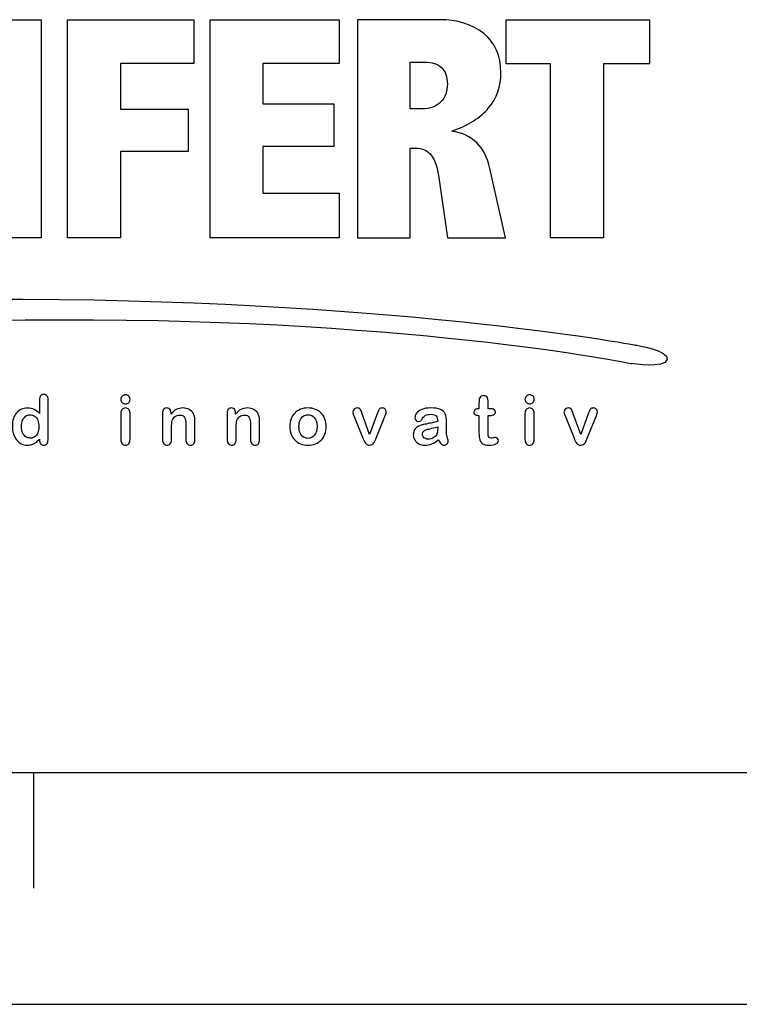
# Model space of a CAD drawing. Header units: millimetres. Extents: x 0 to 594, y 0 to 420.
# Tile 15 of 26: x 440 to 471, y 0 to 43. Entities that reach past the tile are written whole.
import ezdxf

# ---------------------------------------------------------------- set-up
doc = ezdxf.new("R2010")
doc.units = ezdxf.units.MM
doc.header["$LTSCALE"] = 32.67
doc.layers.get('0').update_dxf_attribs({"linetype": 'CONTINUOUS'})

# ---------------------------------------------------------------- blocks, each defined once
blk = doc.blocks.new('SEIFERT_LOGO_2014_BL0', base_point=(439.842, 33.316))
at = {"color": 7, "linetype": 'CONTINUOUS'}
for p, q in [((438.593, 42.518), (440.897, 42.518)), ((440.897, 42.518), (440.897, 33.1)), ((442.039, 33.1), (442.039, 42.518)), ((442.039, 42.518), (447.489, 42.518)), ((447.489, 42.518), (447.489, 40.619)), ((448.193, 33.1), (448.193, 42.518)), ((448.193, 42.518), (453.771, 42.518)), ((453.771, 42.518), (453.771, 40.619)), ((460.989, 42.518), (467.174, 42.518)), ((460.989, 40.609), (460.989, 42.518)), ((467.174, 42.518), (467.174, 40.609)), ((444.321, 40.619), (444.321, 38.657)), ((447.489, 40.619), (444.321, 40.619)), ((453.771, 40.619), (450.475, 40.619)), ((450.475, 40.619), (450.475, 38.881)), ((462.908, 40.609), (460.989, 40.609)), ((462.908, 33.1), (462.908, 40.609)), ((467.174, 40.609), (465.191, 40.609)), ((465.191, 40.609), (465.191, 33.1)), ((450.475, 38.881), (453.547, 38.881)), ((453.547, 38.881), (453.547, 37.046)), ((444.321, 38.657), (447.254, 38.657)), ((447.254, 38.657), (447.254, 36.822)), ((453.547, 37.046), (450.475, 37.046)), ((450.475, 37.046), (450.475, 35.02)), ((447.254, 36.822), (444.321, 36.822)), ((444.321, 36.822), (444.321, 33.1)), ((450.475, 35.02), (453.771, 35.02)), ((453.771, 35.02), (453.771, 33.1)), ((440.897, 33.1), (438.593, 33.1)), ((444.321, 33.1), (442.039, 33.1)), ((453.771, 33.1), (448.193, 33.1)), ((465.191, 33.1), (462.908, 33.1))]:
    blk.add_line(p, q, dxfattribs=at)
for points, knots in [([(454.564, 42.518), (454.564, 42.518), (458.084, 42.518), (458.084, 42.518), (458.88, 42.518), (459.525, 42.32), (460.019, 41.923), (460.513, 41.527), (460.76, 40.964), (460.76, 40.234), (460.76, 39.636), (460.584, 39.125), (460.23, 38.705), (459.877, 38.283), (459.347, 37.951), (458.641, 37.708), (459.525, 37.573), (460.073, 37.033), (460.283, 36.088), (460.283, 36.088), (460.952, 33.1), (460.952, 33.1), (460.952, 33.1), (458.451, 33.1), (458.451, 33.1), (458.451, 33.1), (458.076, 35.701), (458.076, 35.701), (458.011, 36.143), (457.903, 36.465), (457.751, 36.668), (457.6, 36.87), (457.368, 36.972), (457.056, 36.972), (457.056, 36.972), (456.846, 36.972), (456.846, 36.972), (456.846, 36.972), (456.846, 33.1), (456.846, 33.1), (456.846, 33.1), (454.564, 33.1), (454.564, 33.1), (454.564, 33.1), (454.564, 42.518), (454.564, 42.518)], [0, 0, 0, 0, 1, 1, 1, 2, 2, 2, 3, 3, 3, 4, 4, 4, 5, 5, 5, 6, 6, 6, 7, 7, 7, 8, 8, 8, 9, 9, 9, 10, 10, 10, 11, 11, 11, 12, 12, 12, 13, 13, 13, 14, 14, 14, 15, 15, 15, 15]), ([(456.846, 40.683), (456.846, 40.683), (456.846, 38.668), (456.846, 38.668), (456.846, 38.668), (457.347, 38.668), (457.347, 38.668), (457.704, 38.668), (457.976, 38.769), (458.164, 38.971), (458.352, 39.173), (458.446, 39.429), (458.446, 39.739), (458.446, 40.054), (458.364, 40.29), (458.199, 40.447), (458.035, 40.605), (457.786, 40.683), (457.452, 40.683), (457.452, 40.683), (456.846, 40.683), (456.846, 40.683)], [0, 0, 0, 0, 1, 1, 1, 2, 2, 2, 3, 3, 3, 4, 4, 4, 5, 5, 5, 6, 6, 6, 7, 7, 7, 7]), ([(414.093, 28.375), (414.093, 28.375), (421.368, 30.374), (438.532, 30.446), (455.695, 30.518), (466.57, 28.468), (466.57, 28.468)], [0, 0, 0, 0, 1, 1, 1, 2, 2, 2, 2]), ([(414.379, 27.658), (414.379, 27.658), (424.063, 29.374), (440.206, 29.553), (456.35, 29.732), (466.417, 27.67), (466.417, 27.67)], [0, 0, 0, 0, 1, 1, 1, 2, 2, 2, 2]), ([(466.57, 28.468), (466.57, 28.468), (468.056, 28.245), (467.946, 27.843), (467.836, 27.441), (466.417, 27.67), (466.417, 27.67)], [0, 0, 0, 0, 1, 1, 1, 2, 2, 2, 2]), ([(440.821, 24.372), (440.821, 24.372), (440.821, 24.411), (440.821, 24.411), (440.768, 24.35), (440.716, 24.301), (440.664, 24.263), (440.613, 24.225), (440.557, 24.196), (440.497, 24.176), (440.437, 24.156), (440.371, 24.146), (440.3, 24.146), (440.205, 24.146), (440.118, 24.166), (440.037, 24.206), (439.957, 24.246), (439.887, 24.303), (439.829, 24.378), (439.77, 24.452), (439.725, 24.539), (439.695, 24.639), (439.665, 24.739), (439.65, 24.847), (439.65, 24.964), (439.65, 25.211), (439.71, 25.403), (439.83, 25.54), (439.95, 25.678), (440.109, 25.747), (440.305, 25.747), (440.419, 25.747), (440.515, 25.727), (440.593, 25.688), (440.671, 25.649), (440.747, 25.589), (440.821, 25.509), (440.821, 25.509), (440.821, 26.091), (440.821, 26.091), (440.821, 26.172), (440.837, 26.233), (440.869, 26.274), (440.902, 26.316), (440.948, 26.336), (441.007, 26.336), (441.067, 26.336), (441.113, 26.317), (441.145, 26.279), (441.178, 26.241), (441.194, 26.185), (441.194, 26.111), (441.194, 26.111), (441.194, 24.372), (441.194, 24.372), (441.194, 24.297), (441.176, 24.24), (441.142, 24.203), (441.107, 24.165), (441.062, 24.146), (441.007, 24.146), (440.953, 24.146), (440.909, 24.166), (440.874, 24.205), (440.839, 24.244), (440.821, 24.3), (440.821, 24.372)], [0, 0, 0, 0, 1, 1, 1, 2, 2, 2, 3, 3, 3, 4, 4, 4, 5, 5, 5, 6, 6, 6, 7, 7, 7, 8, 8, 8, 9, 9, 9, 10, 10, 10, 11, 11, 11, 12, 12, 12, 13, 13, 13, 14, 14, 14, 15, 15, 15, 16, 16, 16, 17, 17, 17, 18, 18, 18, 19, 19, 19, 20, 20, 20, 21, 21, 21, 22, 22, 22, 22]), ([(444.54, 25.933), (444.485, 25.933), (444.438, 25.95), (444.399, 25.984), (444.36, 26.018), (444.341, 26.065), (444.341, 26.127), (444.341, 26.183), (444.361, 26.229), (444.401, 26.265), (444.441, 26.301), (444.487, 26.319), (444.54, 26.319), (444.591, 26.319), (444.636, 26.303), (444.676, 26.27), (444.715, 26.237), (444.735, 26.189), (444.735, 26.127), (444.735, 26.066), (444.716, 26.019), (444.677, 25.985), (444.639, 25.95), (444.593, 25.933), (444.54, 25.933)], [0, 0, 0, 0, 1, 1, 1, 2, 2, 2, 3, 3, 3, 4, 4, 4, 5, 5, 5, 6, 6, 6, 7, 7, 7, 8, 8, 8, 8]), ([(459.77, 25.715), (459.77, 25.715), (459.813, 25.715), (459.813, 25.715), (459.813, 25.715), (459.813, 25.952), (459.813, 25.952), (459.813, 26.016), (459.815, 26.065), (459.818, 26.102), (459.822, 26.138), (459.831, 26.169), (459.846, 26.195), (459.862, 26.222), (459.884, 26.244), (459.913, 26.26), (459.942, 26.277), (459.974, 26.286), (460.01, 26.286), (460.06, 26.286), (460.105, 26.267), (460.145, 26.229), (460.172, 26.204), (460.189, 26.174), (460.197, 26.138), (460.204, 26.102), (460.208, 26.05), (460.208, 25.984), (460.208, 25.984), (460.208, 25.715), (460.208, 25.715), (460.208, 25.715), (460.352, 25.715), (460.352, 25.715), (460.408, 25.715), (460.45, 25.702), (460.48, 25.675), (460.509, 25.649), (460.524, 25.615), (460.524, 25.574), (460.524, 25.521), (460.503, 25.484), (460.461, 25.462), (460.419, 25.441), (460.359, 25.431), (460.281, 25.431), (460.281, 25.431), (460.208, 25.431), (460.208, 25.431), (460.208, 25.431), (460.208, 24.705), (460.208, 24.705), (460.208, 24.644), (460.21, 24.596), (460.214, 24.563), (460.218, 24.53), (460.23, 24.503), (460.249, 24.482), (460.267, 24.462), (460.298, 24.451), (460.34, 24.451), (460.364, 24.451), (460.395, 24.455), (460.434, 24.463), (460.474, 24.472), (460.505, 24.476), (460.527, 24.476), (460.559, 24.476), (460.587, 24.463), (460.613, 24.437), (460.638, 24.412), (460.651, 24.38), (460.651, 24.343), (460.651, 24.279), (460.616, 24.231), (460.547, 24.197), (460.478, 24.163), (460.378, 24.146), (460.248, 24.146), (460.125, 24.146), (460.031, 24.167), (459.968, 24.209), (459.904, 24.25), (459.862, 24.307), (459.843, 24.38), (459.823, 24.454), (459.813, 24.551), (459.813, 24.674), (459.813, 24.674), (459.813, 25.431), (459.813, 25.431), (459.813, 25.431), (459.761, 25.431), (459.761, 25.431), (459.704, 25.431), (459.661, 25.444), (459.631, 25.471), (459.601, 25.498), (459.586, 25.532), (459.586, 25.574), (459.586, 25.615), (459.602, 25.649), (459.633, 25.675), (459.665, 25.702), (459.71, 25.715), (459.77, 25.715)], [0, 0, 0, 0, 1, 1, 1, 2, 2, 2, 3, 3, 3, 4, 4, 4, 5, 5, 5, 6, 6, 6, 7, 7, 7, 8, 8, 8, 9, 9, 9, 10, 10, 10, 11, 11, 11, 12, 12, 12, 13, 13, 13, 14, 14, 14, 15, 15, 15, 16, 16, 16, 17, 17, 17, 18, 18, 18, 19, 19, 19, 20, 20, 20, 21, 21, 21, 22, 22, 22, 23, 23, 23, 24, 24, 24, 25, 25, 25, 26, 26, 26, 27, 27, 27, 28, 28, 28, 29, 29, 29, 30, 30, 30, 31, 31, 31, 32, 32, 32, 33, 33, 33, 34, 34, 34, 35, 35, 35, 35]), ([(462.001, 25.933), (461.946, 25.933), (461.899, 25.95), (461.86, 25.984), (461.821, 26.018), (461.801, 26.065), (461.801, 26.127), (461.801, 26.183), (461.821, 26.229), (461.861, 26.265), (461.901, 26.301), (461.948, 26.319), (462.001, 26.319), (462.052, 26.319), (462.097, 26.303), (462.136, 26.27), (462.176, 26.237), (462.196, 26.189), (462.196, 26.127), (462.196, 26.066), (462.176, 26.019), (462.138, 25.985), (462.099, 25.95), (462.054, 25.933), (462.001, 25.933)], [0, 0, 0, 0, 1, 1, 1, 2, 2, 2, 3, 3, 3, 4, 4, 4, 5, 5, 5, 6, 6, 6, 7, 7, 7, 8, 8, 8, 8]), ([(444.735, 25.526), (444.735, 25.526), (444.735, 24.386), (444.735, 24.386), (444.735, 24.307), (444.716, 24.248), (444.679, 24.207), (444.641, 24.167), (444.594, 24.146), (444.536, 24.146), (444.478, 24.146), (444.431, 24.167), (444.395, 24.209), (444.359, 24.25), (444.341, 24.309), (444.341, 24.386), (444.341, 24.386), (444.341, 25.514), (444.341, 25.514), (444.341, 25.592), (444.359, 25.651), (444.395, 25.691), (444.431, 25.73), (444.478, 25.75), (444.536, 25.75), (444.594, 25.75), (444.641, 25.73), (444.679, 25.691), (444.716, 25.651), (444.735, 25.596), (444.735, 25.526)], [0, 0, 0, 0, 1, 1, 1, 2, 2, 2, 3, 3, 3, 4, 4, 4, 5, 5, 5, 6, 6, 6, 7, 7, 7, 8, 8, 8, 9, 9, 9, 10, 10, 10, 10]), ([(446.507, 25.532), (446.507, 25.532), (446.507, 25.484), (446.507, 25.484), (446.576, 25.576), (446.652, 25.643), (446.734, 25.686), (446.817, 25.728), (446.911, 25.75), (447.018, 25.75), (447.122, 25.75), (447.215, 25.727), (447.297, 25.682), (447.379, 25.637), (447.44, 25.573), (447.48, 25.49), (447.506, 25.442), (447.523, 25.39), (447.531, 25.334), (447.539, 25.278), (447.542, 25.207), (447.542, 25.12), (447.542, 25.12), (447.542, 24.386), (447.542, 24.386), (447.542, 24.307), (447.524, 24.248), (447.488, 24.207), (447.452, 24.167), (447.405, 24.146), (447.347, 24.146), (447.289, 24.146), (447.241, 24.167), (447.204, 24.209), (447.168, 24.25), (447.149, 24.309), (447.149, 24.386), (447.149, 24.386), (447.149, 25.043), (447.149, 25.043), (447.149, 25.173), (447.131, 25.273), (447.095, 25.342), (447.059, 25.411), (446.987, 25.445), (446.879, 25.445), (446.809, 25.445), (446.745, 25.424), (446.687, 25.382), (446.629, 25.34), (446.587, 25.283), (446.56, 25.21), (446.541, 25.151), (446.531, 25.041), (446.531, 24.88), (446.531, 24.88), (446.531, 24.386), (446.531, 24.386), (446.531, 24.306), (446.513, 24.246), (446.476, 24.206), (446.439, 24.166), (446.391, 24.146), (446.332, 24.146), (446.275, 24.146), (446.228, 24.167), (446.192, 24.209), (446.155, 24.25), (446.137, 24.309), (446.137, 24.386), (446.137, 24.386), (446.137, 25.526), (446.137, 25.526), (446.137, 25.601), (446.153, 25.657), (446.186, 25.694), (446.219, 25.731), (446.263, 25.75), (446.32, 25.75), (446.355, 25.75), (446.386, 25.742), (446.414, 25.725), (446.442, 25.709), (446.465, 25.684), (446.481, 25.652), (446.498, 25.619), (446.507, 25.579), (446.507, 25.532)], [0, 0, 0, 0, 1, 1, 1, 2, 2, 2, 3, 3, 3, 4, 4, 4, 5, 5, 5, 6, 6, 6, 7, 7, 7, 8, 8, 8, 9, 9, 9, 10, 10, 10, 11, 11, 11, 12, 12, 12, 13, 13, 13, 14, 14, 14, 15, 15, 15, 16, 16, 16, 17, 17, 17, 18, 18, 18, 19, 19, 19, 20, 20, 20, 21, 21, 21, 22, 22, 22, 23, 23, 23, 24, 24, 24, 25, 25, 25, 26, 26, 26, 27, 27, 27, 28, 28, 28, 29, 29, 29, 29]), ([(449.299, 25.532), (449.299, 25.532), (449.299, 25.484), (449.299, 25.484), (449.369, 25.576), (449.445, 25.643), (449.527, 25.686), (449.609, 25.728), (449.704, 25.75), (449.811, 25.75), (449.915, 25.75), (450.008, 25.727), (450.09, 25.682), (450.171, 25.637), (450.233, 25.573), (450.273, 25.49), (450.299, 25.442), (450.316, 25.39), (450.324, 25.334), (450.331, 25.278), (450.335, 25.207), (450.335, 25.12), (450.335, 25.12), (450.335, 24.386), (450.335, 24.386), (450.335, 24.307), (450.317, 24.248), (450.281, 24.207), (450.245, 24.167), (450.198, 24.146), (450.14, 24.146), (450.081, 24.146), (450.034, 24.167), (449.997, 24.209), (449.961, 24.25), (449.942, 24.309), (449.942, 24.386), (449.942, 24.386), (449.942, 25.043), (449.942, 25.043), (449.942, 25.173), (449.924, 25.273), (449.888, 25.342), (449.852, 25.411), (449.78, 25.445), (449.672, 25.445), (449.602, 25.445), (449.538, 25.424), (449.48, 25.382), (449.422, 25.34), (449.38, 25.283), (449.353, 25.21), (449.334, 25.151), (449.324, 25.041), (449.324, 24.88), (449.324, 24.88), (449.324, 24.386), (449.324, 24.386), (449.324, 24.306), (449.305, 24.246), (449.268, 24.206), (449.231, 24.166), (449.183, 24.146), (449.125, 24.146), (449.068, 24.146), (449.021, 24.167), (448.985, 24.209), (448.948, 24.25), (448.93, 24.309), (448.93, 24.386), (448.93, 24.386), (448.93, 25.526), (448.93, 25.526), (448.93, 25.601), (448.946, 25.657), (448.979, 25.694), (449.011, 25.731), (449.056, 25.75), (449.113, 25.75), (449.148, 25.75), (449.179, 25.742), (449.207, 25.725), (449.235, 25.709), (449.257, 25.684), (449.274, 25.652), (449.291, 25.619), (449.299, 25.579), (449.299, 25.532)], [0, 0, 0, 0, 1, 1, 1, 2, 2, 2, 3, 3, 3, 4, 4, 4, 5, 5, 5, 6, 6, 6, 7, 7, 7, 8, 8, 8, 9, 9, 9, 10, 10, 10, 11, 11, 11, 12, 12, 12, 13, 13, 13, 14, 14, 14, 15, 15, 15, 16, 16, 16, 17, 17, 17, 18, 18, 18, 19, 19, 19, 20, 20, 20, 21, 21, 21, 22, 22, 22, 23, 23, 23, 24, 24, 24, 25, 25, 25, 26, 26, 26, 27, 27, 27, 28, 28, 28, 29, 29, 29, 29]), ([(453.21, 24.948), (453.21, 24.831), (453.192, 24.722), (453.155, 24.623), (453.119, 24.524), (453.066, 24.439), (452.996, 24.367), (452.927, 24.296), (452.844, 24.242), (452.748, 24.203), (452.652, 24.165), (452.543, 24.146), (452.423, 24.146), (452.304, 24.146), (452.196, 24.166), (452.101, 24.204), (452.005, 24.243), (451.923, 24.298), (451.853, 24.37), (451.783, 24.441), (451.73, 24.526), (451.694, 24.624), (451.658, 24.722), (451.64, 24.83), (451.64, 24.948), (451.64, 25.068), (451.658, 25.177), (451.695, 25.276), (451.732, 25.375), (451.784, 25.46), (451.852, 25.53), (451.921, 25.601), (452.004, 25.655), (452.101, 25.693), (452.198, 25.731), (452.305, 25.75), (452.423, 25.75), (452.542, 25.75), (452.651, 25.731), (452.748, 25.692), (452.845, 25.654), (452.929, 25.599), (452.998, 25.527), (453.067, 25.456), (453.12, 25.371), (453.156, 25.273), (453.192, 25.175), (453.21, 25.067), (453.21, 24.948)], [0, 0, 0, 0, 1, 1, 1, 2, 2, 2, 3, 3, 3, 4, 4, 4, 5, 5, 5, 6, 6, 6, 7, 7, 7, 8, 8, 8, 9, 9, 9, 10, 10, 10, 11, 11, 11, 12, 12, 12, 13, 13, 13, 14, 14, 14, 15, 15, 15, 16, 16, 16, 16]), ([(454.766, 25.504), (454.766, 25.504), (455.086, 24.609), (455.086, 24.609), (455.086, 24.609), (455.43, 25.543), (455.43, 25.543), (455.456, 25.618), (455.483, 25.672), (455.509, 25.703), (455.535, 25.734), (455.574, 25.75), (455.627, 25.75), (455.677, 25.75), (455.72, 25.733), (455.755, 25.699), (455.79, 25.666), (455.808, 25.627), (455.808, 25.582), (455.808, 25.565), (455.805, 25.545), (455.799, 25.522), (455.792, 25.498), (455.785, 25.477), (455.777, 25.457), (455.769, 25.436), (455.759, 25.413), (455.749, 25.387), (455.749, 25.387), (455.37, 24.448), (455.37, 24.448), (455.36, 24.421), (455.346, 24.387), (455.329, 24.346), (455.312, 24.304), (455.293, 24.269), (455.273, 24.24), (455.252, 24.21), (455.227, 24.187), (455.196, 24.171), (455.166, 24.155), (455.129, 24.146), (455.086, 24.146), (455.03, 24.146), (454.985, 24.159), (454.952, 24.185), (454.919, 24.21), (454.894, 24.238), (454.878, 24.268), (454.863, 24.299), (454.836, 24.359), (454.798, 24.448), (454.798, 24.448), (454.423, 25.377), (454.423, 25.377), (454.414, 25.4), (454.405, 25.423), (454.396, 25.446), (454.387, 25.47), (454.379, 25.493), (454.373, 25.517), (454.367, 25.541), (454.363, 25.562), (454.363, 25.579), (454.363, 25.606), (454.372, 25.633), (454.388, 25.66), (454.404, 25.686), (454.427, 25.708), (454.456, 25.725), (454.485, 25.741), (454.516, 25.75), (454.55, 25.75), (454.615, 25.75), (454.66, 25.731), (454.685, 25.694), (454.709, 25.656), (454.737, 25.593), (454.766, 25.504)], [0, 0, 0, 0, 1, 1, 1, 2, 2, 2, 3, 3, 3, 4, 4, 4, 5, 5, 5, 6, 6, 6, 7, 7, 7, 8, 8, 8, 9, 9, 9, 10, 10, 10, 11, 11, 11, 12, 12, 12, 13, 13, 13, 14, 14, 14, 15, 15, 15, 16, 16, 16, 17, 17, 17, 18, 18, 18, 19, 19, 19, 20, 20, 20, 21, 21, 21, 22, 22, 22, 23, 23, 23, 24, 24, 24, 25, 25, 25, 26, 26, 26, 26]), ([(458.055, 24.369), (457.959, 24.295), (457.867, 24.239), (457.778, 24.202), (457.689, 24.165), (457.589, 24.146), (457.478, 24.146), (457.377, 24.146), (457.288, 24.166), (457.212, 24.206), (457.135, 24.246), (457.076, 24.3), (457.035, 24.369), (456.993, 24.437), (456.973, 24.511), (456.973, 24.591), (456.973, 24.699), (457.007, 24.791), (457.075, 24.867), (457.144, 24.943), (457.238, 24.994), (457.357, 25.02), (457.382, 25.026), (457.444, 25.039), (457.543, 25.059), (457.643, 25.08), (457.728, 25.098), (457.798, 25.115), (457.869, 25.132), (457.946, 25.152), (458.029, 25.176), (458.024, 25.28), (458.003, 25.357), (457.966, 25.405), (457.929, 25.454), (457.852, 25.478), (457.735, 25.478), (457.635, 25.478), (457.56, 25.464), (457.509, 25.436), (457.459, 25.408), (457.415, 25.367), (457.379, 25.311), (457.343, 25.255), (457.318, 25.218), (457.303, 25.2), (457.288, 25.182), (457.256, 25.173), (457.207, 25.173), (457.162, 25.173), (457.124, 25.188), (457.092, 25.216), (457.06, 25.244), (457.044, 25.281), (457.044, 25.325), (457.044, 25.394), (457.068, 25.462), (457.117, 25.527), (457.166, 25.593), (457.243, 25.647), (457.347, 25.689), (457.451, 25.732), (457.58, 25.753), (457.735, 25.753), (457.909, 25.753), (458.045, 25.732), (458.144, 25.691), (458.243, 25.65), (458.313, 25.586), (458.354, 25.497), (458.395, 25.408), (458.416, 25.291), (458.416, 25.145), (458.416, 25.052), (458.416, 24.974), (458.415, 24.909), (458.415, 24.845), (458.414, 24.773), (458.413, 24.694), (458.413, 24.62), (458.425, 24.542), (458.45, 24.462), (458.474, 24.382), (458.487, 24.33), (458.487, 24.307), (458.487, 24.266), (458.468, 24.229), (458.43, 24.196), (458.391, 24.163), (458.348, 24.146), (458.3, 24.146), (458.26, 24.146), (458.22, 24.165), (458.18, 24.203), (458.141, 24.242), (458.099, 24.297), (458.055, 24.369)], [0, 0, 0, 0, 1, 1, 1, 2, 2, 2, 3, 3, 3, 4, 4, 4, 5, 5, 5, 6, 6, 6, 7, 7, 7, 8, 8, 8, 9, 9, 9, 10, 10, 10, 11, 11, 11, 12, 12, 12, 13, 13, 13, 14, 14, 14, 15, 15, 15, 16, 16, 16, 17, 17, 17, 18, 18, 18, 19, 19, 19, 20, 20, 20, 21, 21, 21, 22, 22, 22, 23, 23, 23, 24, 24, 24, 25, 25, 25, 26, 26, 26, 27, 27, 27, 28, 28, 28, 29, 29, 29, 30, 30, 30, 31, 31, 31, 32, 32, 32, 32]), ([(462.196, 25.526), (462.196, 25.526), (462.196, 24.386), (462.196, 24.386), (462.196, 24.307), (462.177, 24.248), (462.139, 24.207), (462.102, 24.167), (462.054, 24.146), (461.996, 24.146), (461.939, 24.146), (461.892, 24.167), (461.855, 24.209), (461.819, 24.25), (461.801, 24.309), (461.801, 24.386), (461.801, 24.386), (461.801, 25.514), (461.801, 25.514), (461.801, 25.592), (461.819, 25.651), (461.855, 25.691), (461.892, 25.73), (461.939, 25.75), (461.996, 25.75), (462.054, 25.75), (462.102, 25.73), (462.139, 25.691), (462.177, 25.651), (462.196, 25.596), (462.196, 25.526)], [0, 0, 0, 0, 1, 1, 1, 2, 2, 2, 3, 3, 3, 4, 4, 4, 5, 5, 5, 6, 6, 6, 7, 7, 7, 8, 8, 8, 9, 9, 9, 10, 10, 10, 10]), ([(463.888, 25.504), (463.888, 25.504), (464.207, 24.609), (464.207, 24.609), (464.207, 24.609), (464.551, 25.543), (464.551, 25.543), (464.578, 25.618), (464.604, 25.672), (464.63, 25.703), (464.656, 25.734), (464.696, 25.75), (464.749, 25.75), (464.799, 25.75), (464.841, 25.733), (464.876, 25.699), (464.912, 25.666), (464.929, 25.627), (464.929, 25.582), (464.929, 25.565), (464.926, 25.545), (464.92, 25.522), (464.914, 25.498), (464.906, 25.477), (464.898, 25.457), (464.89, 25.436), (464.881, 25.413), (464.87, 25.387), (464.87, 25.387), (464.491, 24.448), (464.491, 24.448), (464.481, 24.421), (464.467, 24.387), (464.45, 24.346), (464.433, 24.304), (464.415, 24.269), (464.394, 24.24), (464.373, 24.21), (464.348, 24.187), (464.317, 24.171), (464.287, 24.155), (464.25, 24.146), (464.207, 24.146), (464.151, 24.146), (464.107, 24.159), (464.073, 24.185), (464.04, 24.21), (464.016, 24.238), (464, 24.268), (463.984, 24.299), (463.957, 24.359), (463.919, 24.448), (463.919, 24.448), (463.544, 25.377), (463.544, 25.377), (463.535, 25.4), (463.526, 25.423), (463.517, 25.446), (463.508, 25.47), (463.5, 25.493), (463.494, 25.517), (463.488, 25.541), (463.485, 25.562), (463.485, 25.579), (463.485, 25.606), (463.493, 25.633), (463.509, 25.66), (463.526, 25.686), (463.548, 25.708), (463.577, 25.725), (463.606, 25.741), (463.637, 25.75), (463.671, 25.75), (463.736, 25.75), (463.781, 25.731), (463.806, 25.694), (463.831, 25.656), (463.858, 25.593), (463.888, 25.504)], [0, 0, 0, 0, 1, 1, 1, 2, 2, 2, 3, 3, 3, 4, 4, 4, 5, 5, 5, 6, 6, 6, 7, 7, 7, 8, 8, 8, 9, 9, 9, 10, 10, 10, 11, 11, 11, 12, 12, 12, 13, 13, 13, 14, 14, 14, 15, 15, 15, 16, 16, 16, 17, 17, 17, 18, 18, 18, 19, 19, 19, 20, 20, 20, 21, 21, 21, 22, 22, 22, 23, 23, 23, 24, 24, 24, 25, 25, 25, 26, 26, 26, 26]), ([(440.045, 24.951), (440.045, 24.844), (440.062, 24.753), (440.095, 24.678), (440.128, 24.603), (440.174, 24.546), (440.232, 24.508), (440.289, 24.47), (440.353, 24.451), (440.421, 24.451), (440.49, 24.451), (440.554, 24.469), (440.611, 24.505), (440.668, 24.541), (440.714, 24.597), (440.748, 24.671), (440.782, 24.746), (440.799, 24.839), (440.799, 24.951), (440.799, 25.056), (440.782, 25.146), (440.748, 25.222), (440.714, 25.297), (440.668, 25.355), (440.609, 25.395), (440.551, 25.435), (440.487, 25.455), (440.418, 25.455), (440.346, 25.455), (440.281, 25.435), (440.224, 25.394), (440.168, 25.353), (440.124, 25.294), (440.092, 25.218), (440.061, 25.141), (440.045, 25.052), (440.045, 24.951)], [0, 0, 0, 0, 1, 1, 1, 2, 2, 2, 3, 3, 3, 4, 4, 4, 5, 5, 5, 6, 6, 6, 7, 7, 7, 8, 8, 8, 9, 9, 9, 10, 10, 10, 11, 11, 11, 12, 12, 12, 12]), ([(452.814, 24.948), (452.814, 25.109), (452.779, 25.234), (452.708, 25.324), (452.637, 25.413), (452.542, 25.458), (452.423, 25.458), (452.346, 25.458), (452.278, 25.438), (452.219, 25.398), (452.161, 25.358), (452.115, 25.299), (452.083, 25.221), (452.052, 25.143), (452.036, 25.052), (452.036, 24.948), (452.036, 24.845), (452.051, 24.755), (452.083, 24.678), (452.114, 24.601), (452.159, 24.542), (452.217, 24.501), (452.275, 24.46), (452.344, 24.44), (452.423, 24.44), (452.542, 24.44), (452.637, 24.485), (452.708, 24.575), (452.779, 24.665), (452.814, 24.789), (452.814, 24.948)], [0, 0, 0, 0, 1, 1, 1, 2, 2, 2, 3, 3, 3, 4, 4, 4, 5, 5, 5, 6, 6, 6, 7, 7, 7, 8, 8, 8, 9, 9, 9, 10, 10, 10, 10]), ([(458.029, 24.939), (457.971, 24.918), (457.887, 24.896), (457.777, 24.872), (457.666, 24.849), (457.59, 24.831), (457.548, 24.82), (457.505, 24.809), (457.465, 24.788), (457.426, 24.755), (457.388, 24.723), (457.369, 24.678), (457.369, 24.62), (457.369, 24.56), (457.391, 24.51), (457.436, 24.468), (457.482, 24.426), (457.541, 24.405), (457.614, 24.405), (457.692, 24.405), (457.764, 24.422), (457.83, 24.456), (457.896, 24.49), (457.944, 24.534), (457.975, 24.588), (458.011, 24.648), (458.029, 24.746), (458.029, 24.883), (458.029, 24.883), (458.029, 24.939), (458.029, 24.939)], [0, 0, 0, 0, 1, 1, 1, 2, 2, 2, 3, 3, 3, 4, 4, 4, 5, 5, 5, 6, 6, 6, 7, 7, 7, 8, 8, 8, 9, 9, 9, 10, 10, 10, 10])]:
    blk.add_open_spline(points, degree=3, knots=knots, dxfattribs=at)

msp = doc.modelspace()

# ---------------------------------------------------------------- linework, layer by layer
at = {"color": 2, "linetype": 'CONTINUOUS'}
for p, q in [((10.0804, 10.0126), (584.0804, 10.0126)), ((440.5804, 5.0126), (440.5804, 10.0126))]:
    msp.add_line(p, q, dxfattribs=at)
at = {"color": 7, "linetype": 'CONTINUOUS'}
for p, q in [((0, 0), (594, 0)), ((0.0804, 0.0126), (594.0804, 0.0126))]:
    msp.add_line(p, q, dxfattribs=at)

# ---------------------------------------------------------------- block references
msp.add_blockref('SEIFERT_LOGO_2014_BL0', (439.8417, 33.3158), dxfattribs=at)

doc.saveas('drawing.dxf')
